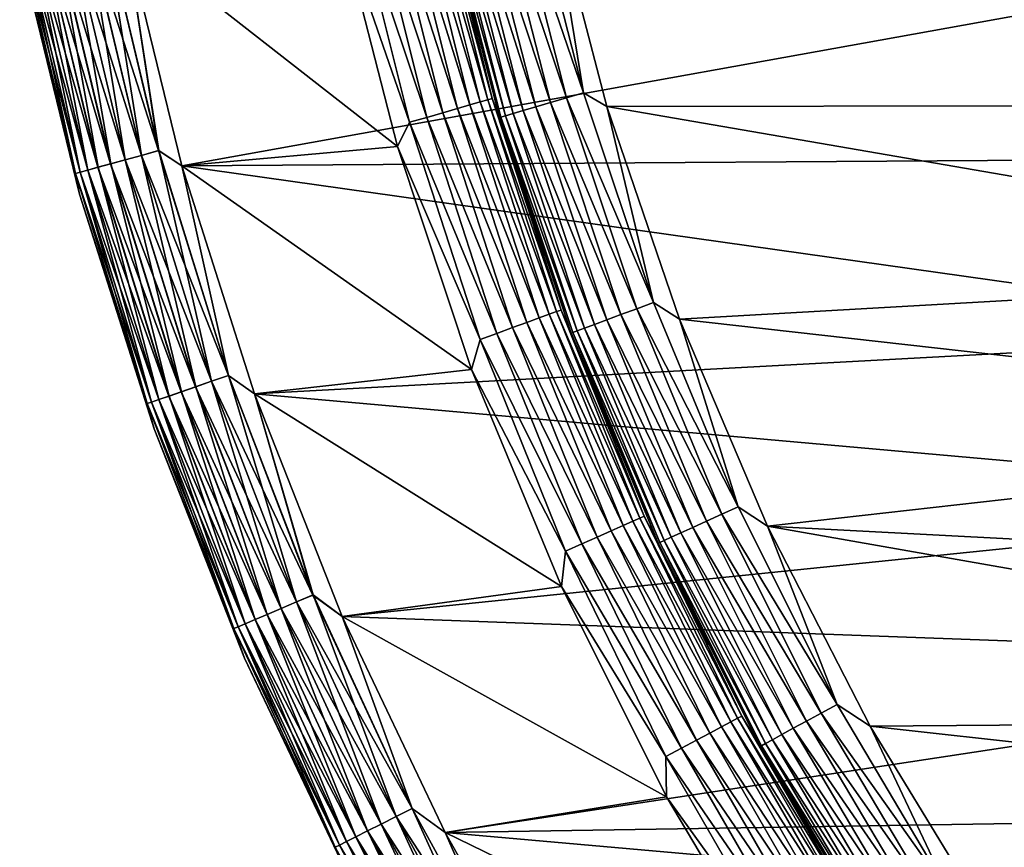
# Model space of a CAD drawing. Header units: metres. Extents: x -17 to 65, y -30 to 30.
# Tile 4 of 256: x -16.7 to -12, y -7.7 to -3.8. Entities that reach past the tile are written whole.
import ezdxf

# ---------------------------------------------------------------- set-up
doc = ezdxf.new("R2010")
doc.units = ezdxf.units.M
doc.layers.add('solid_508461', color=7, linetype='CONTINUOUS')

msp = doc.modelspace()

# ---------------------------------------------------------------- linework, layer by layer
at = {"layer": 'solid_508461'}
for points in [[(-14.253469, -3.100652, -48.492405), (-13.995955, -4.109583, -48.492405), (-14.335812, -3.118565, -48.469818)], [(-14.253469, -3.100652, -48.492405), (-14.15392, -3.149055, -48.5), (-13.995955, -4.109583, -48.492405)], [(-14.786416, -3.14295, -46.478874), (-14.531157, -4.166742, -46.478874), (-14.846721, -3.155768, -46.417145)], [(-14.737524, -3.132557, -46.550377), (-14.483109, -4.152965, -46.550377), (-14.786416, -3.14295, -46.478874)], [(-14.483109, -4.152965, -46.550377), (-14.531157, -4.166742, -46.478874), (-14.786416, -3.14295, -46.478874)], [(-14.701534, -3.124907, -46.629482), (-14.44774, -4.142823, -46.629482), (-14.737524, -3.132557, -46.550377)], [(-14.44774, -4.142823, -46.629482), (-14.483109, -4.152965, -46.550377), (-14.737524, -3.132557, -46.550377)], [(-14.679541, -3.120233, -46.713779), (-14.426126, -4.136625, -46.713779), (-14.701534, -3.124907, -46.629482)], [(-14.426126, -4.136625, -46.713779), (-14.44774, -4.142823, -46.629482), (-14.701534, -3.124907, -46.629482)], [(-14.679541, -3.120233, -46.713779), (-14.657207, -3.188461, -46.799999), (-14.426126, -4.136625, -46.713779)], [(-14.482875, -3.150557, -48.382854), (-14.221215, -4.175725, -48.382854), (-14.543118, -3.163662, -48.321125)], [(-14.413064, -3.13537, -48.432926), (-14.152666, -4.155598, -48.432926), (-14.482875, -3.150557, -48.382854)], [(-14.152666, -4.155598, -48.432926), (-14.221215, -4.175725, -48.382854), (-14.482875, -3.150557, -48.382854)], [(-14.335812, -3.118565, -48.469818), (-14.07681, -4.133324, -48.469818), (-14.413064, -3.13537, -48.432926)], [(-14.07681, -4.133324, -48.469818), (-14.152666, -4.155598, -48.432926), (-14.413064, -3.13537, -48.432926)], [(-13.995955, -4.109583, -48.492405), (-14.07681, -4.133324, -48.469818), (-14.335812, -3.118565, -48.469818)], [(-9.800798, -4.167352, -48.5), (-13.886282, -4.173863, -48.5), (-14.15392, -3.149055, -48.5)], [(-13.995955, -4.109583, -48.492405), (-14.15392, -3.149055, -48.5), (-13.886282, -4.173863, -48.5)], [(-10.104616, -3.364391, -48.5), (-9.800798, -4.167352, -48.5), (-14.15392, -3.149055, -48.5)], [(-14.993935, -3.187059, -46.330185), (-14.735092, -4.22522, -46.330185), (-15.076361, -3.204579, -46.307594)], [(-14.916603, -3.170622, -46.367073), (-14.659096, -4.203428, -46.367073), (-14.993935, -3.187059, -46.330185)], [(-14.659096, -4.203428, -46.367073), (-14.735092, -4.22522, -46.330185), (-14.993935, -3.187059, -46.330185)], [(-14.846721, -3.155768, -46.417145), (-14.59042, -4.183736, -46.417145), (-14.916603, -3.170622, -46.367073)], [(-14.59042, -4.183736, -46.417145), (-14.659096, -4.203428, -46.367073), (-14.916603, -3.170622, -46.367073)], [(-14.531157, -4.166742, -46.478874), (-14.59042, -4.183736, -46.417145), (-14.846721, -3.155768, -46.417145)], [(-14.649884, -3.186887, -48.086224), (-14.385207, -4.223878, -48.086224), (-14.657207, -3.188461, -48)], [(-14.657207, -3.188461, -46.799999), (-14.657207, -3.188461, -48), (-14.392402, -4.225965, -48)], [(-14.385207, -4.223878, -48.086224), (-14.392402, -4.225965, -48), (-14.657207, -3.188461, -48)], [(-14.392402, -4.225965, -46.799999), (-14.657207, -3.188461, -46.799999), (-14.392402, -4.225965, -48)], [(-14.426126, -4.136625, -46.713779), (-14.657207, -3.188461, -46.799999), (-14.392402, -4.225965, -46.799999)], [(-14.627913, -3.182108, -48.170517), (-14.363634, -4.217544, -48.170517), (-14.649884, -3.186887, -48.086224)], [(-14.363634, -4.217544, -48.170517), (-14.385207, -4.223878, -48.086224), (-14.649884, -3.186887, -48.086224)], [(-14.59196, -3.174287, -48.249622), (-14.32833, -4.207177, -48.249622), (-14.627913, -3.182108, -48.170517)], [(-14.32833, -4.207177, -48.249622), (-14.363634, -4.217544, -48.170517), (-14.627913, -3.182108, -48.170517)], [(-14.543118, -3.163662, -48.321125), (-14.280371, -4.193095, -48.321125), (-14.59196, -3.174287, -48.249622)], [(-14.280371, -4.193095, -48.321125), (-14.32833, -4.207177, -48.249622), (-14.59196, -3.174287, -48.249622)], [(-14.221215, -4.175725, -48.382854), (-14.280371, -4.193095, -48.321125), (-14.543118, -3.163662, -48.321125)], [(-15.076361, -3.204579, -46.307594), (-14.816095, -4.248447, -46.307594), (-15.146642, -3.290779, -46.299999)], [(-14.735092, -4.22522, -46.330185), (-14.816095, -4.248447, -46.307594), (-15.076361, -3.204579, -46.307594)], [(-15.146642, -3.290779, -46.299999), (-14.873272, -4.362997, -46.299999), (-16.154581, -3.358492, -46.299999)], [(-14.816095, -4.248447, -46.307594), (-14.873272, -4.362997, -46.299999), (-15.146642, -3.290779, -46.299999)], [(-16.414507, -3.336395, -46.232925), (-16.155005, -4.425313, -46.232925), (-16.484518, -3.350626, -46.182854)], [(-16.48406, -3.350533, 41.383247), (-16.223457, -4.444064, 41.383247), (-16.413988, -3.33629, 41.433231)], [(-16.337032, -3.320648, -46.269817), (-16.078754, -4.404426, -46.269817), (-16.414507, -3.336395, -46.232925)], [(-16.078754, -4.404426, -46.269817), (-16.155005, -4.425313, -46.232925), (-16.414507, -3.336395, -46.232925)], [(-16.413988, -3.33629, 41.433231), (-16.154493, -4.425173, 41.433231), (-16.33647, -3.320534, 41.470024)], [(-16.223457, -4.444064, 41.383247), (-16.154493, -4.425173, 41.433231), (-16.413988, -3.33629, 41.433231)], [(-16.254452, -3.303863, -46.292404), (-15.99748, -4.382163, -46.292404), (-16.337032, -3.320648, -46.269817)], [(-15.99748, -4.382163, -46.292404), (-16.078754, -4.404426, -46.269817), (-16.337032, -3.320648, -46.269817)], [(-16.33647, -3.320534, 41.470024), (-16.078201, -4.404274, 41.470024), (-16.253862, -3.303743, 41.492508)], [(-16.154493, -4.425173, 41.433231), (-16.078201, -4.404274, 41.470024), (-16.33647, -3.320534, 41.470024)], [(-16.254452, -3.303863, -46.292404), (-16.154581, -3.358492, -46.299999), (-15.99748, -4.382163, -46.292404)], [(-16.253862, -3.303743, 41.492508), (-15.996901, -4.382004, 41.492508), (-16.154577, -3.358511, 41.5)], [(-16.078201, -4.404274, 41.470024), (-15.996901, -4.382004, 41.492508), (-16.253862, -3.303743, 41.492508)], [(-16.629974, -3.380191, -45.970516), (-16.367065, -4.483403, -45.970516), (-16.652008, -3.38467, -45.886223)], [(-16.652008, -3.38467, -45.886223), (-16.388752, -4.489343, -45.886223), (-16.64443, -3.458746, -45.799999)], [(-16.367065, -4.483403, -45.970516), (-16.388752, -4.489343, -45.886223), (-16.652008, -3.38467, -45.886223)], [(-16.651905, -3.384649, 41.086823), (-16.388649, -4.489315, 41.086823), (-16.62977, -3.38015, 41.171093)], [(-16.651905, -3.384649, 41.086823), (-16.64443, -3.458746, 41), (-16.388649, -4.489315, 41.086823)], [(-16.593918, -3.372862, -46.049622), (-16.331579, -4.473682, -46.049622), (-16.629974, -3.380191, -45.970516)], [(-16.331579, -4.473682, -46.049622), (-16.367065, -4.483403, -45.970516), (-16.629974, -3.380191, -45.970516)], [(-16.62977, -3.38015, 41.171093), (-16.366865, -4.483347, 41.171093), (-16.593618, -3.372802, 41.250153)], [(-16.388649, -4.489315, 41.086823), (-16.366865, -4.483347, 41.171093), (-16.62977, -3.38015, 41.171093)], [(-16.544935, -3.362906, -46.121128), (-16.283371, -4.460476, -46.121128), (-16.593918, -3.372862, -46.049622)], [(-16.283371, -4.460476, -46.121128), (-16.331579, -4.473682, -46.049622), (-16.593918, -3.372862, -46.049622)], [(-16.593618, -3.372802, 41.250153), (-16.331285, -4.473601, 41.250153), (-16.54455, -3.362828, 41.321594)], [(-16.366865, -4.483347, 41.171093), (-16.331285, -4.473601, 41.250153), (-16.593618, -3.372802, 41.250153)], [(-16.484518, -3.350626, -46.182854), (-16.223909, -4.444188, -46.182854), (-16.544935, -3.362906, -46.121128)], [(-16.223909, -4.444188, -46.182854), (-16.283371, -4.460476, -46.121128), (-16.544935, -3.362906, -46.121128)], [(-16.54455, -3.362828, 41.321594), (-16.282991, -4.460372, 41.321594), (-16.48406, -3.350533, 41.383247)], [(-16.331285, -4.473601, 41.250153), (-16.282991, -4.460372, 41.321594), (-16.54455, -3.362828, 41.321594)], [(-16.155005, -4.425313, -46.232925), (-16.223909, -4.444188, -46.182854), (-16.484518, -3.350626, -46.182854)], [(-16.282991, -4.460372, 41.321594), (-16.223457, -4.444064, 41.383247), (-16.48406, -3.350533, 41.383247)], [(-14.873272, -4.362997, -46.299999), (-15.887603, -4.453544, -46.299999), (-16.154581, -3.358492, -46.299999)], [(-15.99748, -4.382163, -46.292404), (-16.154581, -3.358492, -46.299999), (-15.887603, -4.453544, -46.299999)], [(-10.984661, -3.569277, 41.5), (-16.154577, -3.358511, 41.5), (-15.887597, -4.453565, 41.5)], [(-15.996901, -4.382004, 41.492508), (-15.887597, -4.453565, 41.5), (-16.154577, -3.358511, 41.5)], [(-16.64443, -3.458746, 41), (-16.64443, -3.458746, -45.799999), (-16.369596, -4.586536, -45.799999)], [(-16.388752, -4.489343, -45.886223), (-16.369596, -4.586536, -45.799999), (-16.64443, -3.458746, -45.799999)], [(-16.369596, -4.586536, 41), (-16.64443, -3.458746, 41), (-16.369596, -4.586536, -45.799999)], [(-16.388649, -4.489315, 41.086823), (-16.64443, -3.458746, 41), (-16.369596, -4.586536, 41)], [(-10.670866, -4.419858, 41.5), (-10.984661, -3.569277, 41.5), (-15.887597, -4.453565, 41.5)], [(-13.995955, -4.109583, -48.492405), (-13.667121, -5.097572, -48.492405), (-14.07681, -4.133324, -48.469818)], [(-13.995955, -4.109583, -48.492405), (-13.886282, -4.173863, -48.5), (-13.667121, -5.097572, -48.492405)], [(-14.531157, -4.166742, -46.478874), (-14.205102, -5.170234, -46.478874), (-14.59042, -4.183736, -46.417145)], [(-14.483109, -4.152965, -46.550377), (-14.158132, -5.153139, -46.550377), (-14.531157, -4.166742, -46.478874)], [(-14.158132, -5.153139, -46.550377), (-14.205102, -5.170234, -46.478874), (-14.531157, -4.166742, -46.478874)], [(-14.44774, -4.142823, -46.629482), (-14.123556, -5.140554, -46.629482), (-14.483109, -4.152965, -46.550377)], [(-14.123556, -5.140554, -46.629482), (-14.158132, -5.153139, -46.550377), (-14.483109, -4.152965, -46.550377)], [(-14.426126, -4.136625, -46.713779), (-14.102428, -5.132864, -46.713779), (-14.44774, -4.142823, -46.629482)], [(-14.102428, -5.132864, -46.713779), (-14.123556, -5.140554, -46.629482), (-14.44774, -4.142823, -46.629482)], [(-14.426126, -4.136625, -46.713779), (-14.392402, -4.225965, -46.799999), (-14.102428, -5.132864, -46.713779)], [(-14.152666, -4.155598, -48.432926), (-13.82015, -5.154649, -48.432926), (-14.221215, -4.175725, -48.382854)], [(-14.07681, -4.133324, -48.469818), (-13.746076, -5.127021, -48.469818), (-14.152666, -4.155598, -48.432926)], [(-13.746076, -5.127021, -48.469818), (-13.82015, -5.154649, -48.432926), (-14.152666, -4.155598, -48.432926)], [(-13.667121, -5.097572, -48.492405), (-13.746076, -5.127021, -48.469818), (-14.07681, -4.133324, -48.469818)], [(-9.800798, -4.167352, -48.5), (-9.433661, -4.942522, -48.5), (-13.886282, -4.173863, -48.5)], [(-14.659096, -4.203428, -46.367073), (-14.330171, -5.215755, -46.367073), (-14.735092, -4.22522, -46.330185)], [(-14.59042, -4.183736, -46.417145), (-14.263036, -5.19132, -46.417145), (-14.659096, -4.203428, -46.367073)], [(-14.263036, -5.19132, -46.417145), (-14.330171, -5.215755, -46.367073), (-14.659096, -4.203428, -46.367073)], [(-14.205102, -5.170234, -46.478874), (-14.263036, -5.19132, -46.417145), (-14.59042, -4.183736, -46.417145)], [(-14.363634, -4.217544, -48.170517), (-14.026161, -5.231488, -48.170517), (-14.385207, -4.223878, -48.086224)], [(-14.32833, -4.207177, -48.249622), (-13.991687, -5.218629, -48.249622), (-14.363634, -4.217544, -48.170517)], [(-13.991687, -5.218629, -48.249622), (-14.026161, -5.231488, -48.170517), (-14.363634, -4.217544, -48.170517)], [(-14.280371, -4.193095, -48.321125), (-13.944854, -5.201161, -48.321125), (-14.32833, -4.207177, -48.249622)], [(-13.944854, -5.201161, -48.321125), (-13.991687, -5.218629, -48.249622), (-14.32833, -4.207177, -48.249622)], [(-14.221215, -4.175725, -48.382854), (-13.887089, -5.179616, -48.382854), (-14.280371, -4.193095, -48.321125)], [(-13.887089, -5.179616, -48.382854), (-13.944854, -5.201161, -48.321125), (-14.280371, -4.193095, -48.321125)], [(-13.82015, -5.154649, -48.432926), (-13.887089, -5.179616, -48.382854), (-14.221215, -4.175725, -48.382854)], [(-9.433661, -4.942522, -48.5), (-13.544477, -5.176585, -48.5), (-13.886282, -4.173863, -48.5)], [(-13.667121, -5.097572, -48.492405), (-13.886282, -4.173863, -48.5), (-13.544477, -5.176585, -48.5)], [(-14.816095, -4.248447, -46.307594), (-14.483647, -5.271616, -46.307594), (-14.873272, -4.362997, -46.299999)], [(-14.735092, -4.22522, -46.330185), (-14.404462, -5.242795, -46.330185), (-14.816095, -4.248447, -46.307594)], [(-14.404462, -5.242795, -46.330185), (-14.483647, -5.271616, -46.307594), (-14.816095, -4.248447, -46.307594)], [(-14.330171, -5.215755, -46.367073), (-14.404462, -5.242795, -46.330185), (-14.735092, -4.22522, -46.330185)], [(-14.385207, -4.223878, -48.086224), (-14.047228, -5.239345, -48.086224), (-14.392402, -4.225965, -48)], [(-14.392402, -4.225965, -46.799999), (-14.392402, -4.225965, -48), (-14.054255, -5.241939, -48)], [(-14.047228, -5.239345, -48.086224), (-14.054255, -5.241939, -48), (-14.392402, -4.225965, -48)], [(-14.054255, -5.241938, -46.799999), (-14.392402, -4.225965, -46.799999), (-14.054255, -5.241939, -48)], [(-14.102428, -5.132864, -46.713779), (-14.392402, -4.225965, -46.799999), (-14.054255, -5.241938, -46.799999)], [(-14.026161, -5.231488, -48.170517), (-14.047228, -5.239345, -48.086224), (-14.385207, -4.223878, -48.086224)], [(-16.078754, -4.404426, -46.269817), (-15.748666, -5.468533, -46.269817), (-16.155005, -4.425313, -46.232925)], [(-16.154493, -4.425173, 41.433231), (-15.82285, -5.494292, 41.433231), (-16.078201, -4.404274, 41.470024)], [(-15.99748, -4.382163, -46.292404), (-15.66906, -5.440891, -46.292404), (-16.078754, -4.404426, -46.269817)], [(-15.66906, -5.440891, -46.292404), (-15.748666, -5.468533, -46.269817), (-16.078754, -4.404426, -46.269817)], [(-16.078201, -4.404274, 41.470024), (-15.748123, -5.468344, 41.470024), (-15.996901, -4.382004, 41.492508)], [(-15.82285, -5.494292, 41.433231), (-15.748123, -5.468344, 41.470024), (-16.078201, -4.404274, 41.470024)], [(-15.99748, -4.382163, -46.292404), (-15.887603, -4.453544, -46.299999), (-15.66906, -5.440891, -46.292404)], [(-15.996901, -4.382004, 41.492508), (-15.668491, -5.440693, 41.492508), (-15.887597, -4.453565, 41.5)], [(-15.748123, -5.468344, 41.470024), (-15.668491, -5.440693, 41.492508), (-15.996901, -4.382004, 41.492508)], [(-14.873272, -4.362997, -46.299999), (-14.524047, -5.413127, -46.299999), (-15.887603, -4.453544, -46.299999)], [(-14.483647, -5.271616, -46.307594), (-14.524047, -5.413127, -46.299999), (-14.873272, -4.362997, -46.299999)], [(-16.223909, -4.444188, -46.182854), (-15.890841, -5.517901, -46.182854), (-16.283371, -4.460476, -46.121128)], [(-16.282991, -4.460372, 41.321594), (-15.94871, -5.537996, 41.321594), (-16.223457, -4.444064, 41.383247)], [(-16.155005, -4.425313, -46.232925), (-15.82335, -5.494466, -46.232925), (-16.223909, -4.444188, -46.182854)], [(-15.82335, -5.494466, -46.232925), (-15.890841, -5.517901, -46.182854), (-16.223909, -4.444188, -46.182854)], [(-16.223457, -4.444064, 41.383247), (-15.890398, -5.517747, 41.383247), (-16.154493, -4.425173, 41.433231)], [(-15.94871, -5.537996, 41.321594), (-15.890398, -5.517747, 41.383247), (-16.223457, -4.444064, 41.383247)], [(-15.748666, -5.468533, -46.269817), (-15.82335, -5.494466, -46.232925), (-16.155005, -4.425313, -46.232925)], [(-15.890398, -5.517747, 41.383247), (-15.82285, -5.494292, 41.433231), (-16.154493, -4.425173, 41.433231)], [(-10.291051, -5.24374, 41.5), (-10.670866, -4.419858, 41.5), (-15.887597, -4.453565, 41.5)], [(-16.367065, -4.483403, -45.970516), (-16.031057, -5.56659, -45.970516), (-16.388752, -4.489343, -45.886223)], [(-16.388752, -4.489343, -45.886223), (-16.052299, -5.573966, -45.886223), (-16.369596, -4.586536, -45.799999)], [(-16.031057, -5.56659, -45.970516), (-16.052299, -5.573966, -45.886223), (-16.388752, -4.489343, -45.886223)], [(-16.388649, -4.489315, 41.086823), (-16.052198, -5.573931, 41.086823), (-16.366865, -4.483347, 41.171093)], [(-16.388649, -4.489315, 41.086823), (-16.369596, -4.586536, 41), (-16.052198, -5.573931, 41.086823)], [(-16.331579, -4.473682, -46.049622), (-15.9963, -5.554521, -46.049622), (-16.367065, -4.483403, -45.970516)], [(-15.9963, -5.554521, -46.049622), (-16.031057, -5.56659, -45.970516), (-16.367065, -4.483403, -45.970516)], [(-16.366865, -4.483347, 41.171093), (-16.030861, -5.566522, 41.171093), (-16.331285, -4.473601, 41.250153)], [(-16.052198, -5.573931, 41.086823), (-16.030861, -5.566522, 41.171093), (-16.366865, -4.483347, 41.171093)], [(-16.283371, -4.460476, -46.121128), (-15.949081, -5.538125, -46.121128), (-16.331579, -4.473682, -46.049622)], [(-15.949081, -5.538125, -46.121128), (-15.9963, -5.554521, -46.049622), (-16.331579, -4.473682, -46.049622)], [(-16.331285, -4.473601, 41.250153), (-15.996012, -5.55442, 41.250153), (-16.282991, -4.460372, 41.321594)], [(-16.030861, -5.566522, 41.171093), (-15.996012, -5.55442, 41.250153), (-16.331285, -4.473601, 41.250153)], [(-15.890841, -5.517901, -46.182854), (-15.949081, -5.538125, -46.121128), (-16.283371, -4.460476, -46.121128)], [(-15.996012, -5.55442, 41.250153), (-15.94871, -5.537996, 41.321594), (-16.282991, -4.460372, 41.321594)], [(-14.524047, -5.413127, -46.299999), (-15.546488, -5.527804, -46.299999), (-15.887603, -4.453544, -46.299999)], [(-15.66906, -5.440891, -46.292404), (-15.887603, -4.453544, -46.299999), (-15.546488, -5.527804, -46.299999)], [(-10.291051, -5.24374, 41.5), (-15.887597, -4.453565, 41.5), (-15.54648, -5.527826, 41.5)], [(-15.668491, -5.440693, 41.492508), (-15.54648, -5.527826, 41.5), (-15.887597, -4.453565, 41.5)], [(-16.369596, -4.586536, 41), (-16.369596, -4.586536, -45.799999), (-16.018438, -5.692944, -45.799999)], [(-16.052299, -5.573966, -45.886223), (-16.018438, -5.692944, -45.799999), (-16.369596, -4.586536, -45.799999)], [(-16.018438, -5.692944, 41), (-16.369596, -4.586536, 41), (-16.018438, -5.692944, -45.799999)], [(-16.052198, -5.573931, 41.086823), (-16.369596, -4.586536, 41), (-16.018438, -5.692944, 41)], [(-9.433661, -4.942522, -48.5), (-9.005202, -5.685837, -48.5), (-13.544477, -5.176585, -48.5)], [(-13.667121, -5.097572, -48.492405), (-13.268641, -6.059586, -48.492405), (-13.746076, -5.127021, -48.469818)], [(-13.667121, -5.097572, -48.492405), (-13.544477, -5.176585, -48.5), (-13.268641, -6.059586, -48.492405)], [(-14.123556, -5.140554, -46.629482), (-13.730565, -6.113242, -46.629482), (-14.158132, -5.153139, -46.550377)], [(-14.102428, -5.132864, -46.713779), (-13.710025, -6.104096, -46.713779), (-14.123556, -5.140554, -46.629482)], [(-13.710025, -6.104096, -46.713779), (-13.730565, -6.113242, -46.629482), (-14.123556, -5.140554, -46.629482)], [(-14.102428, -5.132864, -46.713779), (-14.054255, -5.241938, -46.799999), (-13.710025, -6.104096, -46.713779)], [(-13.746076, -5.127021, -48.469818), (-13.345295, -6.094592, -48.469818), (-13.82015, -5.154649, -48.432926)], [(-13.268641, -6.059586, -48.492405), (-13.345295, -6.094592, -48.469818), (-13.746076, -5.127021, -48.469818)], [(-14.263036, -5.19132, -46.417145), (-13.866163, -6.173614, -46.417145), (-14.330171, -5.215755, -46.367073)], [(-14.205102, -5.170234, -46.478874), (-13.809841, -6.148538, -46.478874), (-14.263036, -5.19132, -46.417145)], [(-13.809841, -6.148538, -46.478874), (-13.866163, -6.173614, -46.417145), (-14.263036, -5.19132, -46.417145)], [(-14.158132, -5.153139, -46.550377), (-13.764178, -6.128207, -46.550377), (-14.205102, -5.170234, -46.478874)], [(-13.764178, -6.128207, -46.550377), (-13.809841, -6.148538, -46.478874), (-14.205102, -5.170234, -46.478874)], [(-13.730565, -6.113242, -46.629482), (-13.764178, -6.128207, -46.550377), (-14.158132, -5.153139, -46.550377)], [(-13.887089, -5.179616, -48.382854), (-13.482197, -6.157113, -48.382854), (-13.944854, -5.201161, -48.321125)], [(-13.82015, -5.154649, -48.432926), (-13.41721, -6.127434, -48.432926), (-13.887089, -5.179616, -48.382854)], [(-13.41721, -6.127434, -48.432926), (-13.482197, -6.157113, -48.382854), (-13.887089, -5.179616, -48.382854)], [(-13.345295, -6.094592, -48.469818), (-13.41721, -6.127434, -48.432926), (-13.82015, -5.154649, -48.432926)], [(-9.005202, -5.685837, -48.5), (-13.130371, -6.151696, -48.5), (-13.544477, -5.176585, -48.5)], [(-13.268641, -6.059586, -48.492405), (-13.544477, -5.176585, -48.5), (-13.130371, -6.151696, -48.5)], [(-14.330171, -5.215755, -46.367073), (-13.93143, -6.202672, -46.367073), (-14.404462, -5.242795, -46.330185)], [(-13.866163, -6.173614, -46.417145), (-13.93143, -6.202672, -46.367073), (-14.330171, -5.215755, -46.367073)], [(-14.047228, -5.239345, -48.086224), (-13.637667, -6.228114, -48.086224), (-14.054255, -5.241939, -48)], [(-14.026161, -5.231488, -48.170517), (-13.617214, -6.218773, -48.170517), (-14.047228, -5.239345, -48.086224)], [(-13.617214, -6.218773, -48.170517), (-13.637667, -6.228114, -48.086224), (-14.047228, -5.239345, -48.086224)], [(-13.991687, -5.218629, -48.249622), (-13.583744, -6.203488, -48.249622), (-14.026161, -5.231488, -48.170517)], [(-13.583744, -6.203488, -48.249622), (-13.617214, -6.218773, -48.170517), (-14.026161, -5.231488, -48.170517)], [(-13.944854, -5.201161, -48.321125), (-13.538278, -6.182724, -48.321125), (-13.991687, -5.218629, -48.249622)], [(-13.538278, -6.182724, -48.321125), (-13.583744, -6.203488, -48.249622), (-13.991687, -5.218629, -48.249622)], [(-13.482197, -6.157113, -48.382854), (-13.538278, -6.182724, -48.321125), (-13.944854, -5.201161, -48.321125)], [(-9.84806, -6.03475, 41.5), (-10.291051, -5.24374, 41.5), (-15.54648, -5.527826, 41.5)], [(-14.483647, -5.271616, -46.307594), (-14.080637, -6.269104, -46.307594), (-14.524047, -5.413127, -46.299999)], [(-14.404462, -5.242795, -46.330185), (-14.003654, -6.234828, -46.330185), (-14.483647, -5.271616, -46.307594)], [(-14.003654, -6.234828, -46.330185), (-14.080637, -6.269104, -46.307594), (-14.483647, -5.271616, -46.307594)], [(-13.93143, -6.202672, -46.367073), (-14.003654, -6.234828, -46.330185), (-14.404462, -5.242795, -46.330185)], [(-14.054255, -5.241938, -46.799999), (-14.054255, -5.241939, -48), (-13.644489, -6.231204, -48)], [(-13.644489, -6.231204, -46.799999), (-14.054255, -5.241938, -46.799999), (-13.644489, -6.231204, -48)], [(-13.710025, -6.104096, -46.713779), (-14.054255, -5.241938, -46.799999), (-13.644489, -6.231204, -46.799999)], [(-13.637667, -6.228114, -48.086224), (-13.644489, -6.231204, -48), (-14.054255, -5.241939, -48)], [(-14.524047, -5.413127, -46.299999), (-14.100751, -6.435745, -46.299999), (-15.546488, -5.527804, -46.299999)], [(-14.080637, -6.269104, -46.307594), (-14.100751, -6.435745, -46.299999), (-14.524047, -5.413127, -46.299999)], [(-15.748666, -5.468533, -46.269817), (-15.348239, -6.508215, -46.269817), (-15.82335, -5.494466, -46.232925)], [(-15.82285, -5.494292, 41.433231), (-15.420538, -6.538873, 41.433231), (-15.748123, -5.468344, 41.470024)], [(-15.66906, -5.440891, -46.292404), (-15.270658, -6.475318, -46.292404), (-15.748666, -5.468533, -46.269817)], [(-15.270658, -6.475318, -46.292404), (-15.348239, -6.508215, -46.269817), (-15.748666, -5.468533, -46.269817)], [(-15.748123, -5.468344, 41.470024), (-15.347711, -6.507991, 41.470024), (-15.668491, -5.440693, 41.492508)], [(-15.420538, -6.538873, 41.433231), (-15.347711, -6.507991, 41.470024), (-15.748123, -5.468344, 41.470024)], [(-15.66906, -5.440891, -46.292404), (-15.546488, -5.527804, -46.299999), (-15.270658, -6.475318, -46.292404)], [(-15.668491, -5.440693, 41.492508), (-15.270103, -6.475083, 41.492508), (-15.54648, -5.527826, 41.5)], [(-15.347711, -6.507991, 41.470024), (-15.270103, -6.475083, 41.492508), (-15.668491, -5.440693, 41.492508)], [(-15.890841, -5.517901, -46.182854), (-15.486799, -6.56697, -46.182854), (-15.949081, -5.538125, -46.121128)], [(-15.94871, -5.537996, 41.321594), (-15.543198, -6.590885, 41.321594), (-15.890398, -5.517747, 41.383247)], [(-15.82335, -5.494466, -46.232925), (-15.421024, -6.539079, -46.232925), (-15.890841, -5.517901, -46.182854)], [(-15.421024, -6.539079, -46.232925), (-15.486799, -6.56697, -46.182854), (-15.890841, -5.517901, -46.182854)], [(-15.890398, -5.517747, 41.383247), (-15.486368, -6.566787, 41.383247), (-15.82285, -5.494292, 41.433231)], [(-15.543198, -6.590885, 41.321594), (-15.486368, -6.566787, 41.383247), (-15.890398, -5.517747, 41.383247)], [(-15.348239, -6.508215, -46.269817), (-15.421024, -6.539079, -46.232925), (-15.82335, -5.494466, -46.232925)], [(-15.486368, -6.566787, 41.383247), (-15.420538, -6.538873, 41.433231), (-15.82285, -5.494292, 41.433231)], [(-15.9963, -5.554521, -46.049622), (-15.589577, -6.610552, -46.049622), (-16.031057, -5.56659, -45.970516)], [(-16.030861, -5.566522, 41.171093), (-15.62326, -6.624835, 41.171093), (-15.996012, -5.55442, 41.250153)], [(-15.949081, -5.538125, -46.121128), (-15.543559, -6.591038, -46.121128), (-15.9963, -5.554521, -46.049622)], [(-15.543559, -6.591038, -46.121128), (-15.589577, -6.610552, -46.049622), (-15.9963, -5.554521, -46.049622)], [(-15.996012, -5.55442, 41.250153), (-15.589295, -6.610433, 41.250153), (-15.94871, -5.537996, 41.321594)], [(-15.62326, -6.624835, 41.171093), (-15.589295, -6.610433, 41.250153), (-15.996012, -5.55442, 41.250153)], [(-15.486799, -6.56697, -46.182854), (-15.543559, -6.591038, -46.121128), (-15.949081, -5.538125, -46.121128)], [(-15.589295, -6.610433, 41.250153), (-15.543198, -6.590885, 41.321594), (-15.94871, -5.537996, 41.321594)], [(-14.100751, -6.435745, -46.299999), (-15.132841, -6.57625, -46.299999), (-15.546488, -5.527804, -46.299999)], [(-15.270658, -6.475318, -46.292404), (-15.546488, -5.527804, -46.299999), (-15.132841, -6.57625, -46.299999)], [(-9.84806, -6.03475, 41.5), (-15.54648, -5.527826, 41.5), (-15.132832, -6.576271, 41.5)], [(-15.270103, -6.475083, 41.492508), (-15.132832, -6.576271, 41.5), (-15.54648, -5.527826, 41.5)], [(-16.031057, -5.56659, -45.970516), (-15.623452, -6.624916, -45.970516), (-16.052299, -5.573966, -45.886223)], [(-16.052299, -5.573966, -45.886223), (-15.644152, -6.633694, -45.886223), (-16.018438, -5.692944, -45.799999)], [(-15.623452, -6.624916, -45.970516), (-15.644152, -6.633694, -45.886223), (-16.052299, -5.573966, -45.886223)], [(-16.052198, -5.573931, 41.086823), (-15.644054, -6.633652, 41.086823), (-16.030861, -5.566522, 41.171093)], [(-16.052198, -5.573931, 41.086823), (-16.018438, -5.692944, 41), (-15.644054, -6.633652, 41.086823)], [(-15.589577, -6.610552, -46.049622), (-15.623452, -6.624916, -45.970516), (-16.031057, -5.56659, -45.970516)], [(-15.644054, -6.633652, 41.086823), (-15.62326, -6.624835, 41.171093), (-16.030861, -5.566522, 41.171093)], [(-16.018438, -5.692944, 41), (-16.018438, -5.692944, -45.799999), (-15.592594, -6.772813, -45.799999)], [(-15.644152, -6.633694, -45.886223), (-15.592594, -6.772813, -45.799999), (-16.018438, -5.692944, -45.799999)], [(-15.592594, -6.772813, 41), (-16.018438, -5.692944, 41), (-15.592594, -6.772813, -45.799999)], [(-15.644054, -6.633652, 41.086823), (-16.018438, -5.692944, 41), (-15.592594, -6.772813, 41)], [(-9.005202, -5.685837, -48.5), (-8.518056, -6.39259, -48.5), (-13.130371, -6.151696, -48.5)], [(-9.344038, -6.789061, 41.5), (-9.84806, -6.03475, 41.5), (-15.132832, -6.576271, 41.5)], [(-13.268641, -6.059586, -48.492405), (-12.802549, -6.990721, -48.492405), (-13.345295, -6.094592, -48.469818)], [(-13.268641, -6.059586, -48.492405), (-13.130371, -6.151696, -48.5), (-12.802549, -6.990721, -48.492405)], [(-13.730565, -6.113242, -46.629482), (-13.27068, -7.056146, -46.629482), (-13.764178, -6.128207, -46.550377)], [(-13.710025, -6.104096, -46.713779), (-13.250828, -7.04559, -46.713779), (-13.730565, -6.113242, -46.629482)], [(-13.250828, -7.04559, -46.713779), (-13.27068, -7.056146, -46.629482), (-13.730565, -6.113242, -46.629482)], [(-13.710025, -6.104096, -46.713779), (-13.644489, -6.231204, -46.799999), (-13.250828, -7.04559, -46.713779)], [(-13.345295, -6.094592, -48.469818), (-12.87651, -7.031106, -48.469818), (-13.41721, -6.127434, -48.432926)], [(-12.802549, -6.990721, -48.492405), (-12.87651, -7.031106, -48.469818), (-13.345295, -6.094592, -48.469818)], [(-13.809841, -6.148538, -46.478874), (-13.347301, -7.096886, -46.478874), (-13.866163, -6.173614, -46.417145)], [(-13.764178, -6.128207, -46.550377), (-13.303167, -7.07342, -46.550377), (-13.809841, -6.148538, -46.478874)], [(-13.303167, -7.07342, -46.550377), (-13.347301, -7.096886, -46.478874), (-13.809841, -6.148538, -46.478874)], [(-13.27068, -7.056146, -46.629482), (-13.303167, -7.07342, -46.550377), (-13.764178, -6.128207, -46.550377)], [(-13.482197, -6.157113, -48.382854), (-13.008602, -7.103234, -48.382854), (-13.538278, -6.182724, -48.321125)], [(-13.41721, -6.127434, -48.432926), (-12.945898, -7.068995, -48.432926), (-13.482197, -6.157113, -48.382854)], [(-12.945898, -7.068995, -48.432926), (-13.008602, -7.103234, -48.382854), (-13.482197, -6.157113, -48.382854)], [(-12.87651, -7.031106, -48.469818), (-12.945898, -7.068995, -48.432926), (-13.41721, -6.127434, -48.432926)], [(-7.975608, -7.057772, -48.5), (-12.646234, -7.093852, -48.5), (-13.130371, -6.151696, -48.5)], [(-12.802549, -6.990721, -48.492405), (-13.130371, -6.151696, -48.5), (-12.646234, -7.093852, -48.5)], [(-8.518056, -6.39259, -48.5), (-7.975608, -7.057772, -48.5), (-13.130371, -6.151696, -48.5)], [(-13.93143, -6.202672, -46.367073), (-13.464817, -7.15937, -46.367073), (-14.003654, -6.234828, -46.330185)], [(-13.866163, -6.173614, -46.417145), (-13.401737, -7.12583, -46.417145), (-13.93143, -6.202672, -46.367073)], [(-13.401737, -7.12583, -46.417145), (-13.464817, -7.15937, -46.367073), (-13.93143, -6.202672, -46.367073)], [(-13.347301, -7.096886, -46.478874), (-13.401737, -7.12583, -46.417145), (-13.866163, -6.173614, -46.417145)], [(-13.583744, -6.203488, -48.249622), (-13.106583, -7.156736, -48.249622), (-13.617214, -6.218773, -48.170517)], [(-13.538278, -6.182724, -48.321125), (-13.062713, -7.132781, -48.321125), (-13.583744, -6.203488, -48.249622)], [(-13.062713, -7.132781, -48.321125), (-13.106583, -7.156736, -48.249622), (-13.583744, -6.203488, -48.249622)], [(-13.008602, -7.103234, -48.382854), (-13.062713, -7.132781, -48.321125), (-13.538278, -6.182724, -48.321125)], [(-14.003654, -6.234828, -46.330185), (-13.534622, -7.196486, -46.330185), (-14.080637, -6.269104, -46.307594)], [(-13.464817, -7.15937, -46.367073), (-13.534622, -7.196486, -46.330185), (-14.003654, -6.234828, -46.330185)], [(-13.637667, -6.228114, -48.086224), (-13.15861, -7.185145, -48.086224), (-13.644489, -6.231204, -48)], [(-13.644489, -6.231204, -46.799999), (-13.644489, -6.231204, -48), (-13.165195, -7.188718, -48)], [(-13.15861, -7.185145, -48.086224), (-13.165195, -7.188718, -48), (-13.644489, -6.231204, -48)], [(-13.165195, -7.188717, -46.799999), (-13.644489, -6.231204, -46.799999), (-13.165195, -7.188718, -48)], [(-13.250828, -7.04559, -46.713779), (-13.644489, -6.231204, -46.799999), (-13.165195, -7.188717, -46.799999)], [(-13.617214, -6.218773, -48.170517), (-13.138877, -7.174369, -48.170517), (-13.637667, -6.228114, -48.086224)], [(-13.138877, -7.174369, -48.170517), (-13.15861, -7.185145, -48.086224), (-13.637667, -6.228114, -48.086224)], [(-13.106583, -7.156736, -48.249622), (-13.138877, -7.174369, -48.170517), (-13.617214, -6.218773, -48.170517)], [(-14.080637, -6.269104, -46.307594), (-13.609027, -7.236048, -46.307594), (-14.100751, -6.435745, -46.299999)], [(-13.534622, -7.196486, -46.330185), (-13.609027, -7.236048, -46.307594), (-14.080637, -6.269104, -46.307594)], [(-14.100751, -6.435745, -46.299999), (-13.605642, -7.425393, -46.299999), (-15.132841, -6.57625, -46.299999)], [(-13.609027, -7.236048, -46.307594), (-13.605642, -7.425393, -46.299999), (-14.100751, -6.435745, -46.299999)], [(-15.270658, -6.475318, -46.292404), (-14.804053, -7.480825, -46.292404), (-15.348239, -6.508215, -46.269817)], [(-15.347711, -6.507991, 41.470024), (-14.878752, -7.518572, 41.470024), (-15.270103, -6.475083, 41.492508)], [(-15.270658, -6.475318, -46.292404), (-15.132841, -6.57625, -46.299999), (-14.804053, -7.480825, -46.292404)], [(-15.270103, -6.475083, 41.492508), (-14.803516, -7.480554, 41.492508), (-15.132832, -6.576271, 41.5)], [(-14.878752, -7.518572, 41.470024), (-14.803516, -7.480554, 41.492508), (-15.270103, -6.475083, 41.492508)], [(-15.348239, -6.508215, -46.269817), (-14.879264, -7.518831, -46.269817), (-15.421024, -6.539079, -46.232925)], [(-15.420538, -6.538873, 41.433231), (-14.949353, -7.554249, 41.433231), (-15.347711, -6.507991, 41.470024)], [(-14.804053, -7.480825, -46.292404), (-14.879264, -7.518831, -46.269817), (-15.348239, -6.508215, -46.269817)], [(-14.949353, -7.554249, 41.433231), (-14.878752, -7.518572, 41.470024), (-15.347711, -6.507991, 41.470024)], [(-15.486799, -6.56697, -46.182854), (-15.01359, -7.586709, -46.182854), (-15.543559, -6.591038, -46.121128)], [(-15.543198, -6.590885, 41.321594), (-15.068265, -7.614338, 41.321594), (-15.486368, -6.566787, 41.383247)], [(-15.421024, -6.539079, -46.232925), (-14.949825, -7.554488, -46.232925), (-15.486799, -6.56697, -46.182854)], [(-14.949825, -7.554488, -46.232925), (-15.01359, -7.586709, -46.182854), (-15.486799, -6.56697, -46.182854)], [(-15.486368, -6.566787, 41.383247), (-15.013172, -7.586498, 41.383247), (-15.420538, -6.538873, 41.433231)], [(-15.068265, -7.614338, 41.321594), (-15.013172, -7.586498, 41.383247), (-15.486368, -6.566787, 41.383247)], [(-14.879264, -7.518831, -46.269817), (-14.949825, -7.554488, -46.232925), (-15.421024, -6.539079, -46.232925)], [(-15.013172, -7.586498, 41.383247), (-14.949353, -7.554249, 41.433231), (-15.420538, -6.538873, 41.433231)], [(-13.605642, -7.425393, -46.299999), (-14.648631, -7.59392, -46.299999), (-15.132841, -6.57625, -46.299999)], [(-14.804053, -7.480825, -46.292404), (-15.132841, -6.57625, -46.299999), (-14.648631, -7.59392, -46.299999)], [(-9.344038, -6.789061, 41.5), (-15.132832, -6.576271, 41.5), (-14.64862, -7.59394, 41.5)], [(-14.803516, -7.480554, 41.492508), (-14.64862, -7.59394, 41.5), (-15.132832, -6.576271, 41.5)], [(-15.623452, -6.624916, -45.970516), (-15.146067, -7.653653, -45.970516), (-15.644152, -6.633694, -45.886223)], [(-15.644054, -6.633652, 41.086823), (-15.16604, -7.663746, 41.086823), (-15.62326, -6.624835, 41.171093)], [(-15.589577, -6.610552, -46.049622), (-15.113227, -7.637058, -46.049622), (-15.623452, -6.624916, -45.970516)], [(-15.113227, -7.637058, -46.049622), (-15.146067, -7.653653, -45.970516), (-15.623452, -6.624916, -45.970516)], [(-15.62326, -6.624835, 41.171093), (-15.145881, -7.653559, 41.171093), (-15.589295, -6.610433, 41.250153)], [(-15.16604, -7.663746, 41.086823), (-15.145881, -7.653559, 41.171093), (-15.62326, -6.624835, 41.171093)], [(-15.543559, -6.591038, -46.121128), (-15.068616, -7.614515, -46.121128), (-15.589577, -6.610552, -46.049622)], [(-15.068616, -7.614515, -46.121128), (-15.113227, -7.637058, -46.049622), (-15.589577, -6.610552, -46.049622)], [(-15.589295, -6.610433, 41.250153), (-15.112955, -7.636921, 41.250153), (-15.543198, -6.590885, 41.321594)], [(-15.145881, -7.653559, 41.171093), (-15.112955, -7.636921, 41.250153), (-15.589295, -6.610433, 41.250153)], [(-15.01359, -7.586709, -46.182854), (-15.068616, -7.614515, -46.121128), (-15.543559, -6.591038, -46.121128)], [(-15.112955, -7.636921, 41.250153), (-15.068265, -7.614338, 41.321594), (-15.543198, -6.590885, 41.321594)], [(-15.644152, -6.633694, -45.886223), (-15.166135, -7.663794, -45.886223), (-15.592594, -6.772813, -45.799999)], [(-15.146067, -7.653653, -45.970516), (-15.166135, -7.663794, -45.886223), (-15.644152, -6.633694, -45.886223)], [(-15.644054, -6.633652, 41.086823), (-15.592594, -6.772813, 41), (-15.16604, -7.663746, 41.086823)], [(-15.592594, -6.772813, 41), (-15.592594, -6.772813, -45.799999), (-15.09405, -7.821102, -45.799999)], [(-15.166135, -7.663794, -45.886223), (-15.09405, -7.821102, -45.799999), (-15.592594, -6.772813, -45.799999)], [(-15.09405, -7.821103, 41), (-15.592594, -6.772813, 41), (-15.09405, -7.821102, -45.799999)], [(-15.16604, -7.663746, 41.086823), (-15.592594, -6.772813, 41), (-15.09405, -7.821103, 41)], [(-8.782733, -7.501073, 41.5), (-9.344038, -6.789061, 41.5), (-14.64862, -7.59394, 41.5)], [(-12.802549, -6.990721, -48.492405), (-12.271217, -7.886232, -48.492405), (-12.87651, -7.031106, -48.469818)], [(-12.802549, -6.990721, -48.492405), (-12.646234, -7.093852, -48.5), (-12.271217, -7.886232, -48.492405)], [(-13.250828, -7.04559, -46.713779), (-12.727074, -7.952758, -46.713779), (-13.27068, -7.056146, -46.629482)], [(-13.250828, -7.04559, -46.713779), (-13.165195, -7.188717, -46.799999), (-12.727074, -7.952758, -46.713779)], [(-12.87651, -7.031106, -48.469818), (-12.342108, -7.931791, -48.469818), (-12.945898, -7.068995, -48.432926)], [(-12.271217, -7.886232, -48.492405), (-12.342108, -7.931791, -48.469818), (-12.87651, -7.031106, -48.469818)], [(-13.303167, -7.07342, -46.550377), (-12.777345, -7.984171, -46.550377), (-13.347301, -7.096886, -46.478874)], [(-13.27068, -7.056146, -46.629482), (-12.746141, -7.964673, -46.629482), (-13.303167, -7.07342, -46.550377)], [(-12.746141, -7.964673, -46.629482), (-12.777345, -7.984171, -46.550377), (-13.303167, -7.07342, -46.550377)], [(-12.727074, -7.952758, -46.713779), (-12.746141, -7.964673, -46.629482), (-13.27068, -7.056146, -46.629482)], [(-12.945898, -7.068995, -48.432926), (-12.408617, -7.974534, -48.432926), (-13.008602, -7.103234, -48.382854)], [(-12.342108, -7.931791, -48.469818), (-12.408617, -7.974534, -48.432926), (-12.945898, -7.068995, -48.432926)], [(-7.975608, -7.057772, -48.5), (-7.381386, -7.677082, -48.5), (-12.646234, -7.093852, -48.5)], [(-7.381386, -7.677082, -48.5), (-12.094532, -7.998263, -48.5), (-12.646234, -7.093852, -48.5)], [(-12.271217, -7.886232, -48.492405), (-12.646234, -7.093852, -48.5), (-12.094532, -7.998263, -48.5)], [(-13.401737, -7.12583, -46.417145), (-12.872018, -8.043329, -46.417145), (-13.464817, -7.15937, -46.367073)], [(-13.347301, -7.096886, -46.478874), (-12.819734, -8.010659, -46.478874), (-13.401737, -7.12583, -46.417145)], [(-12.819734, -8.010659, -46.478874), (-12.872018, -8.043329, -46.417145), (-13.401737, -7.12583, -46.417145)], [(-12.777345, -7.984171, -46.550377), (-12.819734, -8.010659, -46.478874), (-13.347301, -7.096886, -46.478874)], [(-13.062713, -7.132781, -48.321125), (-12.520584, -8.046491, -48.321125), (-13.106583, -7.156736, -48.249622)], [(-13.008602, -7.103234, -48.382854), (-12.468719, -8.013159, -48.382854), (-13.062713, -7.132781, -48.321125)], [(-12.468719, -8.013159, -48.382854), (-12.520584, -8.046491, -48.321125), (-13.062713, -7.132781, -48.321125)], [(-12.408617, -7.974534, -48.432926), (-12.468719, -8.013159, -48.382854), (-13.008602, -7.103234, -48.382854)], [(-13.464817, -7.15937, -46.367073), (-12.932606, -8.081189, -46.367073), (-13.534622, -7.196486, -46.330185)], [(-12.872018, -8.043329, -46.417145), (-12.932606, -8.081189, -46.367073), (-13.464817, -7.15937, -46.367073)], [(-13.15861, -7.185145, -48.086224), (-12.612502, -8.105562, -48.086224), (-13.165195, -7.188718, -48)], [(-13.138877, -7.174369, -48.170517), (-12.593587, -8.093407, -48.170517), (-13.15861, -7.185145, -48.086224)], [(-12.593587, -8.093407, -48.170517), (-12.612502, -8.105562, -48.086224), (-13.15861, -7.185145, -48.086224)], [(-13.106583, -7.156736, -48.249622), (-12.562634, -8.073514, -48.249622), (-13.138877, -7.174369, -48.170517)], [(-12.562634, -8.073514, -48.249622), (-12.593587, -8.093407, -48.170517), (-13.138877, -7.174369, -48.170517)], [(-12.520584, -8.046491, -48.321125), (-12.562634, -8.073514, -48.249622), (-13.106583, -7.156736, -48.249622)], [(-13.534622, -7.196486, -46.330185), (-12.999651, -8.123084, -46.330185), (-13.609027, -7.236048, -46.307594)], [(-12.932606, -8.081189, -46.367073), (-12.999651, -8.123084, -46.330185), (-13.534622, -7.196486, -46.330185)], [(-13.165195, -7.188717, -46.799999), (-13.165195, -7.188718, -48), (-12.618813, -8.109597, -48)], [(-12.618813, -8.109597, -46.799999), (-13.165195, -7.188717, -46.799999), (-12.618813, -8.109597, -48)], [(-12.727074, -7.952758, -46.713779), (-13.165195, -7.188717, -46.799999), (-12.618813, -8.109597, -46.799999)], [(-12.612502, -8.105562, -48.086224), (-12.618813, -8.109597, -48), (-13.165195, -7.188718, -48)], [(-13.609027, -7.236048, -46.307594), (-13.071115, -8.167739, -46.307594), (-13.605642, -7.425393, -46.299999)], [(-12.999651, -8.123084, -46.330185), (-13.071115, -8.167739, -46.307594), (-13.609027, -7.236048, -46.307594)], [(-13.605642, -7.425393, -46.299999), (-13.041113, -8.377307, -46.299999), (-14.648631, -7.59392, -46.299999)], [(-13.071115, -8.167739, -46.307594), (-13.041113, -8.377307, -46.299999), (-13.605642, -7.425393, -46.299999)], [(-14.804053, -7.480825, -46.292404), (-14.27133, -8.452922, -46.292404), (-14.879264, -7.518831, -46.269817)], [(-14.878752, -7.518572, 41.470024), (-14.34334, -8.495573, 41.470024), (-14.803516, -7.480554, 41.492508)], [(-14.804053, -7.480825, -46.292404), (-14.648631, -7.59392, -46.299999), (-14.27133, -8.452922, -46.292404)], [(-14.803516, -7.480554, 41.492508), (-14.270812, -8.452615, 41.492508), (-14.64862, -7.59394, 41.5)], [(-14.34334, -8.495573, 41.470024), (-14.270812, -8.452615, 41.492508), (-14.803516, -7.480554, 41.492508)], [(-8.167077, -8.167077, 41.5), (-8.782733, -7.501073, 41.5), (-14.64862, -7.59394, 41.5)], [(-14.949825, -7.554488, -46.232925), (-14.411857, -8.536156, -46.232925), (-15.01359, -7.586709, -46.182854)], [(-15.013172, -7.586498, 41.383247), (-14.472923, -8.572326, 41.383247), (-14.949353, -7.554249, 41.433231)], [(-14.879264, -7.518831, -46.269817), (-14.343834, -8.495866, -46.269817), (-14.949825, -7.554488, -46.232925)], [(-14.343834, -8.495866, -46.269817), (-14.411857, -8.536156, -46.232925), (-14.949825, -7.554488, -46.232925)], [(-14.949353, -7.554249, 41.433231), (-14.411401, -8.535886, 41.433231), (-14.878752, -7.518572, 41.470024)], [(-14.472923, -8.572326, 41.383247), (-14.411401, -8.535886, 41.433231), (-14.949353, -7.554249, 41.433231)], [(-14.27133, -8.452922, -46.292404), (-14.343834, -8.495866, -46.269817), (-14.879264, -7.518831, -46.269817)], [(-14.411401, -8.535886, 41.433231), (-14.34334, -8.495573, 41.470024), (-14.878752, -7.518572, 41.470024)], [(-15.01359, -7.586709, -46.182854), (-14.473327, -8.572564, -46.182854), (-15.068616, -7.614515, -46.121128)], [(-15.068265, -7.614338, 41.321594), (-14.526034, -8.603784, 41.321594), (-15.013172, -7.586498, 41.383247)], [(-14.411857, -8.536156, -46.232925), (-14.473327, -8.572564, -46.182854), (-15.01359, -7.586709, -46.182854)], [(-14.526034, -8.603784, 41.321594), (-14.472923, -8.572326, 41.383247), (-15.013172, -7.586498, 41.383247)], [(-13.041113, -8.377307, -46.299999), (-14.096082, -8.576154, -46.299999), (-14.648631, -7.59392, -46.299999)], [(-14.27133, -8.452922, -46.292404), (-14.648631, -7.59392, -46.299999), (-14.096082, -8.576154, -46.299999)], [(-8.167077, -8.167077, 41.5), (-14.64862, -7.59394, 41.5), (-14.096069, -8.576174, 41.5)], [(-14.270812, -8.452615, 41.492508), (-14.096069, -8.576174, 41.5), (-14.64862, -7.59394, 41.5)], [(-15.113227, -7.637058, -46.049622), (-14.569379, -8.629457, -46.049622), (-15.146067, -7.653653, -45.970516)], [(-15.145881, -7.653559, 41.171093), (-14.600857, -8.648101, 41.171093), (-15.112955, -7.636921, 41.250153)], [(-15.068616, -7.614515, -46.121128), (-14.526372, -8.603983, -46.121128), (-15.113227, -7.637058, -46.049622)], [(-14.526372, -8.603983, -46.121128), (-14.569379, -8.629457, -46.049622), (-15.113227, -7.637058, -46.049622)], [(-15.112955, -7.636921, 41.250153), (-14.569116, -8.629301, 41.250153), (-15.068265, -7.614338, 41.321594)], [(-14.600857, -8.648101, 41.171093), (-14.569116, -8.629301, 41.250153), (-15.112955, -7.636921, 41.250153)], [(-14.473327, -8.572564, -46.182854), (-14.526372, -8.603983, -46.121128), (-15.068616, -7.614515, -46.121128)], [(-14.569116, -8.629301, 41.250153), (-14.526034, -8.603784, 41.321594), (-15.068265, -7.614338, 41.321594)], [(-15.146067, -7.653653, -45.970516), (-14.601036, -8.648208, -45.970516), (-15.166135, -7.663794, -45.886223)], [(-15.16604, -7.663746, 41.086823), (-14.620291, -8.659612, 41.086823), (-15.145881, -7.653559, 41.171093)], [(-15.16604, -7.663746, 41.086823), (-15.09405, -7.821103, 41), (-14.620291, -8.659612, 41.086823)], [(-14.569379, -8.629457, -46.049622), (-14.601036, -8.648208, -45.970516), (-15.146067, -7.653653, -45.970516)], [(-14.620291, -8.659612, 41.086823), (-14.600857, -8.648101, 41.171093), (-15.145881, -7.653559, 41.171093)]]:
    msp.add_3dface(points, dxfattribs=at)

doc.saveas('drawing.dxf')
